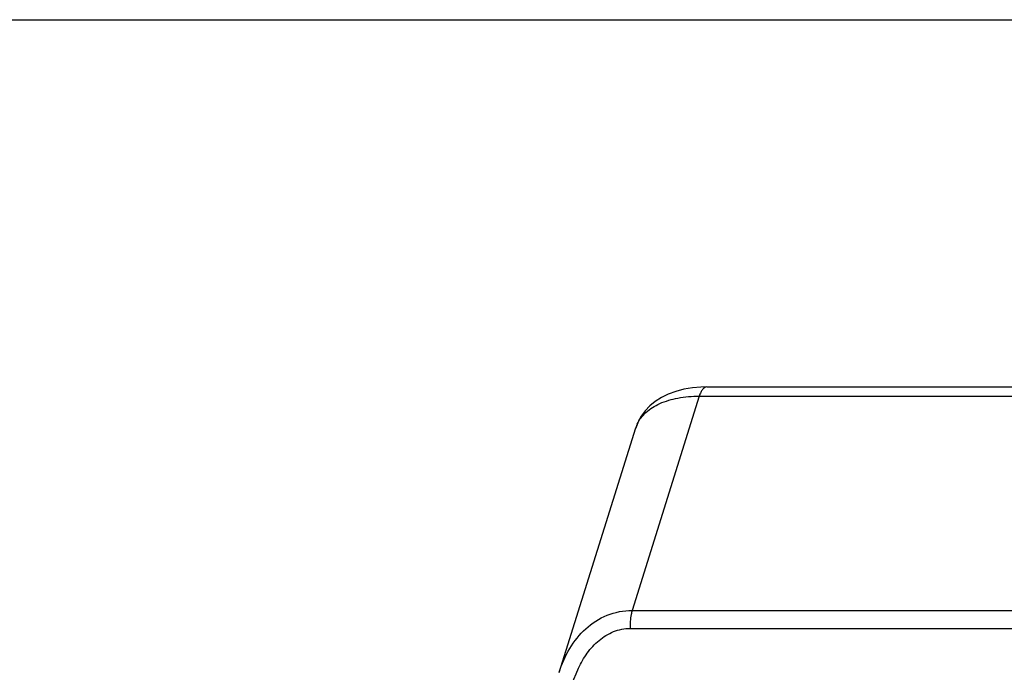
# Model space of a CAD drawing. Header units: millimetres. Extents: x 0 to 420, y 0 to 297.
# Tile 113 of 119: x 224 to 244, y 284 to 297. Entities that reach past the tile are written whole.
import ezdxf

# ---------------------------------------------------------------- set-up
doc = ezdxf.new("R2010")
doc.units = ezdxf.units.MM
doc.header["$LTSCALE"] = 23.1
doc.layers.get('0').update_dxf_attribs({"linetype": 'CONTINUOUS'})

msp = doc.modelspace()

# ---------------------------------------------------------------- linework, layer by layer
at = {"color": 7, "linetype": 'Continuous'}
for p, q in [((0, 297), (420, 297)), ((237.403, 289.471), (237.23, 289.442)), ((237.697, 289.489), (299.066, 289.489)), ((237.545, 289.299), (236.173, 284.918)), ((237.545, 289.299), (298.913, 289.299)), ((234.68, 283.652), (236.245, 288.652)), ((236.173, 284.918), (297.559, 284.918)), ((236.132, 284.55), (275.057, 284.55))]:
    msp.add_line(p, q, dxfattribs=at)
for points in [[(237.23, 289.442), (237.064, 289.398), (236.91, 289.341), (236.771, 289.272), (236.646, 289.192), (236.534, 289.102), (236.438, 289.001), (236.358, 288.891), (236.293, 288.774), (236.245, 288.649)], [(237.698, 289.489), (237.577, 289.486), (237.403, 289.471)]]:
    msp.add_lwpolyline(points, dxfattribs=at)
msp.add_arc((236.873, 288.453), 0.658, 155.074, 162.4731, dxfattribs=at)
for points, knots in [([(237.697, 289.489), (237.664, 289.489), (237.613, 289.448), (237.572, 289.375), (237.553, 289.326), (237.545, 289.299)], [0, 0, 0, 0, 0.387316, 0.665793, 1, 1, 1, 1]), ([(236.276, 288.731), (236.318, 288.82), (236.452, 288.992), (236.747, 289.17), (237.123, 289.278), (237.399, 289.299), (237.545, 289.299)], [0, 0, 0, 0, 0.20335, 0.43373, 0.699746, 1, 1, 1, 1]), ([(234.681, 283.655), (234.734, 283.824), (234.875, 284.149), (235.204, 284.563), (235.649, 284.851), (235.998, 284.918), (236.173, 284.918)], [0, 0, 0, 0, 0.254338, 0.503176, 0.749571, 1, 1, 1, 1]), ([(236.173, 284.918), (236.164, 284.891), (236.135, 284.771), (236.128, 284.646), (236.132, 284.55)], [0, 0, 0, 0, 0.228733, 1, 1, 1, 1]), ([(235.075, 283.736), (235.126, 283.844), (235.245, 284.052), (235.483, 284.316), (235.784, 284.504), (236.017, 284.55), (236.132, 284.55)], [0, 0, 0, 0, 0.25592, 0.507157, 0.754067, 1, 1, 1, 1]), ([(234.839, 282.461), (234.835, 282.571), (234.841, 283.005), (234.938, 283.442), (235.075, 283.736)], [0, 0, 0, 0, 0.253897, 1, 1, 1, 1])]:
    msp.add_open_spline(points, degree=3, knots=knots, dxfattribs=at)

doc.saveas('drawing.dxf')
